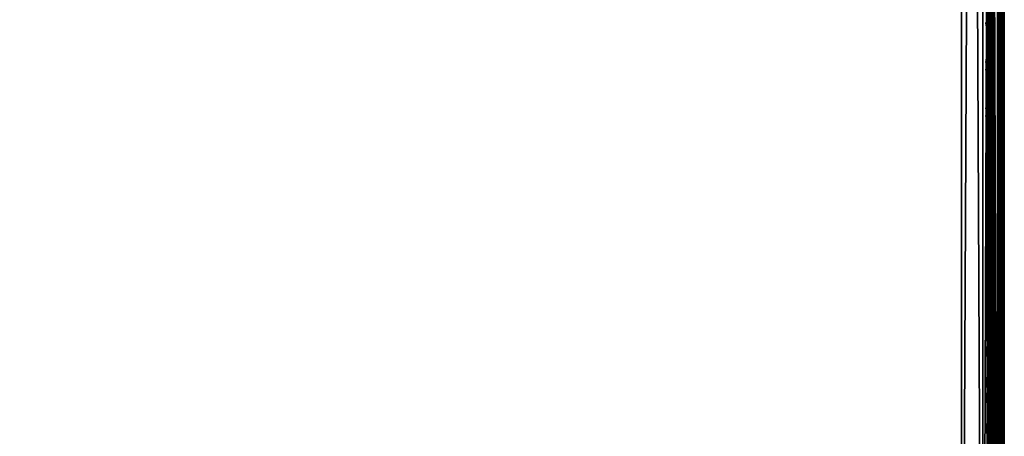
# Model space of a CAD drawing. Header units: inches. Extents: x 0 to 46, y -28.1 to 0.1.
# Tile 69 of 122: x 40.2 to 46, y -23.4 to -20.9. Entities that reach past the tile are written whole.
import ezdxf

# ---------------------------------------------------------------- set-up
doc = ezdxf.new("R2010")
doc.units = ezdxf.units.IN
doc.header["$LTSCALE"] = 0.03937
doc.header["$MEASUREMENT"] = 0
for name, color, linetype in [('A-FURN-3-ST', 151, 'Continuous'), ('A-FURN-3-ST-SEAM', 250, 'Continuous'), ('A-FURN-3-STITCH', 15, 'Continuous')]:
    doc.layers.add(name, color=color, linetype=linetype)

msp = doc.modelspace()

# ---------------------------------------------------------------- meshes
at = {"layer": 'A-FURN-3-ST'}
mesh = msp.add_polyface(dxfattribs=at)
corners = [(0.25, -1.1, 18), (45.75, -1.1, 18), (0.25, -0.8154, 17.9626), (45.75, -0.8154, 17.9626), (0.25, -0.5502, 17.8528), (45.75, -0.5502, 17.8528), (0.25, -0.3225, 17.6781), (45.75, -0.3225, 17.6781), (0.25, -0.1477, 17.4505), (45.75, -0.1477, 17.4505), (0.25, -0.0377, 17.1854), (45.75, -0.0377, 17.1854), (0.25, 0, 16.9008), (45.75, 0.0088, 5.5004), (0.25, 0.0088, 5.5004), (0.25, -0.0292, 5.3089), (45.75, -0.0292, 5.3089), (0.25, -0.1375, 5.1466), (45.75, -0.1375, 5.1466), (0.25, -0.2998, 5.0381), (45.75, -0.2998, 5.0381), (0.25, -0.4912, 5), (0.25, -27.51, 5), (0.125, -0.4912, 5.0335), (0.125, -27.51, 5.0335), (0.0335, -0.4912, 5.125), (0.0335, -0.1447, 5.3567), (0.125, -0.0247, 5.5004), (0.125, -0.0601, 5.3217), (0.125, -0.1612, 5.1703), (0.125, -0.3126, 5.069), (0.0335, -0.125, 16.9008), (0.125, -0.0335, 16.9008), (0.125, -0.07, 17.1767), (0.0335, -0.8478, 17.8418), (0.125, -1.1, 17.9665), (0.125, -0.8241, 17.9302), (0.0335, -0.4108, 17.5897), (0.125, -0.3462, 17.6544), (0.125, -0.1767, 17.4337), (0.0335, -0.2559, 17.3879), (0.0335, -0.1584, 17.153), (0.125, -0.567, 17.8238), (0.125, -26.91, 17.9665), (0.25, -26.91, 18)]
mesh.append_faces([[corners[k] for k in face] for face in [(0, 1, 2), (2, 3, 4), (4, 5, 6), (6, 7, 8), (8, 9, 10), (10, 11, 12), (12, 13, 14), (14, 13, 15), (15, 16, 17), (17, 18, 19), (19, 20, 21), (21, 22, 23), (23, 24, 25), (26, 27, 28), (28, 27, 14), (28, 14, 15), (28, 15, 29), (29, 15, 17), (29, 17, 30), (30, 17, 19), (30, 19, 23), (23, 19, 21), (23, 25, 30), (27, 31, 32), (27, 32, 14), (14, 32, 12), (31, 33, 32), (32, 33, 10), (32, 10, 12), (34, 35, 36), (37, 38, 39, 40), (40, 39, 33, 41), (35, 0, 36), (36, 0, 2), (36, 2, 42), (42, 2, 4), (42, 4, 38), (38, 4, 6), (38, 6, 39), (39, 6, 8), (39, 8, 33), (33, 8, 10), (35, 43, 0), (44, 1, 0)]])
mesh = msp.add_polyface(dxfattribs=at)
corners = [(45.875, -0.4912, 5.0335), (45.875, -27.51, 5.0335), (45.75, -0.4912, 5), (45.75, 0.0088, 5.5004), (45.875, -0.0247, 5.5004), (45.75, -0.0292, 5.3089), (45.875, -0.0601, 5.3217), (45.75, -0.1375, 5.1466), (45.875, -0.1612, 5.1703), (45.75, -0.2998, 5.0381), (45.875, -0.3126, 5.069), (45.9665, -0.3477, 5.1536), (45.9665, -0.1162, 5.5003), (45.9665, -0.1447, 5.3567), (45.9665, -0.226, 5.2349), (45.75, 0, 16.9008), (45.875, -0.0335, 16.9008), (45.75, -1.1, 18), (45.875, -1.1, 17.9665), (45.75, -0.8154, 17.9626), (45.875, -0.8241, 17.9302), (45.75, -0.5502, 17.8528), (45.875, -0.567, 17.8238), (45.75, -0.3225, 17.6781), (45.875, -0.3462, 17.6544), (45.75, -0.1477, 17.4505), (45.875, -0.1767, 17.4337), (45.75, -0.0377, 17.1854), (45.875, -0.07, 17.1767), (45.9665, -0.1584, 17.153), (45.9665, -1.1, 17.875), (45.75, -26.91, 18), (45.875, -26.91, 17.9665), (0.25, -0.8154, 17.9626), (0.25, -0.5502, 17.8528), (0.25, -0.3225, 17.6781), (0.25, -0.1477, 17.4505), (0.25, -0.0377, 17.1854), (0.25, 0, 16.9008), (0.25, -0.0292, 5.3089), (0.25, -0.1375, 5.1466), (0.25, -0.2998, 5.0381), (0.25, -0.4912, 5), (45.75, -27.51, 5)]
mesh.append_faces([[corners[k] for k in face] for face in [(0, 1, 2), (3, 4, 5), (5, 4, 6), (5, 6, 7), (7, 6, 8), (7, 8, 9), (9, 8, 10), (9, 10, 2), (2, 10, 0), (0, 10, 11), (12, 6, 4), (8, 6, 13, 14), (3, 15, 4), (4, 15, 16), (4, 16, 12), (17, 18, 19), (19, 18, 20), (19, 20, 21), (21, 20, 22), (21, 22, 23), (23, 22, 24), (23, 24, 25), (25, 24, 26), (25, 26, 27), (27, 26, 28), (27, 28, 15), (15, 28, 16), (16, 28, 29), (18, 30, 20), (17, 31, 18), (18, 32, 30), (33, 17, 19), (34, 19, 21), (35, 21, 23), (36, 23, 25), (37, 25, 27), (38, 27, 15), (15, 3, 38), (39, 3, 5), (40, 5, 7), (41, 7, 9), (42, 9, 2), (2, 43, 42)]])
mesh = msp.add_polyface(dxfattribs=at)
corners = [(46, -0.4912, 5.25), (46, -27.51, 5.25), (45.9665, -0.4912, 5.125), (45.9665, -27.51, 5.125), (45.875, -0.4912, 5.0335), (45.9665, -0.3477, 5.1536), (46, -0.3662, 5.2835), (45.9665, -0.226, 5.2349), (46, -0.2747, 5.3751), (45.9665, -0.1447, 5.3567), (46, -0.2412, 5.5002), (45.9665, -0.1162, 5.5003), (45.875, -0.0601, 5.3217), (45.875, -0.1612, 5.1703), (45.875, -0.3126, 5.069), (45.875, -0.0335, 16.9008), (45.9665, -0.125, 16.9008), (46, -0.25, 16.9007), (45.9665, -0.1584, 17.153), (46, -0.2791, 17.1205), (45.875, -0.8241, 17.9302), (45.9665, -1.1, 17.875), (45.9665, -0.8478, 17.8418), (45.9665, -0.6127, 17.7445), (45.875, -0.567, 17.8238), (45.9665, -0.4108, 17.5897), (45.875, -0.3462, 17.6544), (45.9665, -0.2559, 17.3879), (45.875, -0.1767, 17.4337), (45.875, -0.07, 17.1767), (46, -1.1, 17.75), (46, -0.8801, 17.7211), (46, -0.6752, 17.6362), (46, -0.4992, 17.5013), (46, -0.3641, 17.3254), (45.9665, -26.91, 17.875), (46, -27.76, 5.5), (46, -27.76, 16.9)]
mesh.append_faces([[corners[k] for k in face] for face in [(0, 1, 2), (2, 3, 4), (4, 5, 2), (2, 5, 0), (0, 5, 6), (6, 5, 7), (6, 7, 8), (8, 7, 9), (8, 9, 10), (10, 9, 11), (11, 9, 12), (13, 7, 5, 14), (11, 15, 16), (11, 16, 10), (10, 16, 17), (15, 18, 16), (16, 18, 19), (16, 19, 17), (20, 21, 22), (20, 22, 23, 24), (24, 23, 25, 26), (26, 25, 27, 28), (28, 27, 18, 29), (21, 30, 22), (22, 30, 31), (22, 31, 23), (23, 31, 32), (23, 32, 25), (25, 32, 33), (25, 33, 27), (27, 33, 34), (27, 34, 18), (18, 34, 19), (21, 35, 30), (0, 10, 1), (6, 8, 0), (0, 8, 10), (10, 17, 36), (37, 17, 30), (17, 19, 30), (30, 19, 34), (30, 34, 33), (33, 32, 30), (30, 32, 31)]])
mesh = msp.add_polyface(dxfattribs=at)
corners = [(45.9665, -0.4912, 5.125), (46, -27.51, 5.25), (45.9665, -27.51, 5.125), (46, -27.7265, 5.375), (46, -27.76, 5.5), (45.9665, -27.8565, 5.3565), (45.9665, -27.885, 5.5), (45.875, -27.9765, 5.5), (45.875, -27.6885, 5.069), (45.9665, -27.6535, 5.1535), (45.875, -27.8399, 5.1701), (45.9665, -27.7752, 5.2348), (45.875, -27.941, 5.3215), (46, -27.635, 5.2835), (46, -27.76, 16.9), (45.9665, -27.885, 16.9), (46, -26.91, 17.75), (45.9665, -26.91, 17.875), (46, -27.13, 17.721), (45.9665, -27.1624, 17.8418), (46, -27.335, 17.6361), (45.9665, -27.3975, 17.7444), (46, -27.511, 17.501), (45.9665, -27.5994, 17.5894), (46, -27.6461, 17.325), (45.9665, -27.7544, 17.3875), (46, -27.731, 17.12), (45.9665, -27.8518, 17.1523), (45.875, -27.9402, 17.176), (45.875, -26.91, 17.9665), (45.875, -27.186, 17.9302), (45.875, -27.4433, 17.8236), (45.875, -27.6641, 17.6541), (45.875, -27.8336, 17.4333), (45.9665, -1.1, 17.875), (46, -1.1, 17.75), (46, -0.2412, 5.5002), (46, -0.25, 16.9007)]
mesh.append_faces([[corners[k] for k in face] for face in [(0, 1, 2), (3, 4, 5), (5, 4, 6), (5, 6, 7), (8, 2, 9), (10, 11, 5, 12), (2, 1, 9), (9, 1, 13), (9, 13, 11), (11, 13, 3), (11, 3, 5), (4, 14, 6), (6, 14, 15), (6, 15, 7), (16, 17, 18), (18, 17, 19), (18, 19, 20), (20, 19, 21), (20, 21, 22), (22, 21, 23), (22, 23, 24), (24, 23, 25), (24, 25, 26), (26, 25, 27), (26, 27, 14), (14, 27, 15), (15, 27, 28), (17, 29, 19), (19, 30, 31, 21), (21, 31, 32, 23), (23, 32, 33, 25), (25, 33, 28, 27), (34, 29, 17), (35, 17, 16), (1, 36, 4), (1, 4, 3), (4, 37, 14), (14, 35, 16), (18, 20, 16), (16, 20, 22), (16, 22, 24), (24, 26, 16), (16, 26, 14), (3, 13, 1)]])
mesh = msp.add_polyface(dxfattribs=at)
corners = [(0.25, -0.4912, 5), (45.75, -27.51, 5), (0.25, -27.51, 5), (0.125, -0.4912, 5.0335), (0.125, -27.51, 5.0335), (0.25, -28.01, 5.5), (0.125, -27.9765, 5.5), (0.25, -27.9719, 5.3087), (0.125, -27.941, 5.3215), (0.25, -27.8636, 5.1464), (0.125, -27.8399, 5.1701), (0.25, -27.7013, 5.0381), (0.125, -27.6885, 5.069), (0.0335, -27.6535, 5.1535), (0.0335, -27.885, 5.5), (0.25, -28.01, 16.9), (0.125, -27.9765, 16.9), (0.25, -26.91, 18), (0.125, -26.91, 17.9665), (0.25, -27.1947, 17.9625), (0.125, -27.186, 17.9302), (0.25, -27.46, 17.8526), (0.125, -27.4433, 17.8236), (0.25, -27.6878, 17.6778), (0.125, -27.6641, 17.6541), (0.25, -27.8626, 17.45), (0.125, -27.8336, 17.4333), (0.25, -27.9725, 17.1847), (0.125, -27.9402, 17.176), (0.0335, -27.8518, 17.1523), (0.0335, -26.91, 17.875), (0.0335, -27.5994, 17.5894), (0.0335, -27.7544, 17.3875), (0.125, -1.1, 17.9665), (0.25, -1.1, 18), (45.75, -28.01, 16.9), (45.75, -27.9725, 17.1847), (45.75, -27.8626, 17.45), (45.75, -27.6878, 17.6778), (45.75, -27.46, 17.8526), (45.75, -27.1947, 17.9625), (45.75, -27.7013, 5.0381), (45.75, -27.8636, 5.1464), (45.75, -27.9719, 5.3087)]
mesh.append_faces([[corners[k] for k in face] for face in [(0, 1, 2), (3, 2, 4), (5, 6, 7), (7, 6, 8), (7, 8, 9), (9, 8, 10), (9, 10, 11), (11, 10, 12), (11, 12, 2), (2, 12, 4), (4, 12, 13), (14, 8, 6), (5, 15, 6), (6, 15, 16), (6, 16, 14), (17, 18, 19), (19, 18, 20), (19, 20, 21), (21, 20, 22), (21, 22, 23), (23, 22, 24), (23, 24, 25), (25, 24, 26), (25, 26, 27), (27, 26, 28), (27, 28, 15), (15, 28, 16), (16, 28, 29), (18, 30, 20), (24, 31, 32, 26), (26, 32, 29, 28), (33, 30, 18), (34, 18, 17), (15, 35, 27), (27, 36, 25), (25, 37, 23), (23, 38, 21), (21, 39, 19), (19, 40, 17), (5, 35, 15), (2, 1, 11), (11, 41, 9), (9, 42, 7), (7, 43, 5)]])
mesh = msp.add_polyface(dxfattribs=at)
corners = [(45.875, -0.4912, 5.0335), (45.9665, -27.51, 5.125), (45.875, -27.51, 5.0335), (45.75, -0.4912, 5), (45.75, -27.51, 5), (45.9665, -27.8565, 5.3565), (45.875, -27.9765, 5.5), (45.875, -27.941, 5.3215), (45.75, -28.01, 5.5), (45.75, -27.9719, 5.3087), (45.875, -27.8399, 5.1701), (45.75, -27.8636, 5.1464), (45.875, -27.6885, 5.069), (45.75, -27.7013, 5.0381), (45.9665, -27.6535, 5.1535), (45.9665, -27.7752, 5.2348), (45.9665, -27.885, 16.9), (45.875, -27.9765, 16.9), (45.75, -28.01, 16.9), (45.875, -27.9402, 17.176), (45.75, -27.9725, 17.1847), (45.9665, -27.1624, 17.8418), (45.875, -26.91, 17.9665), (45.875, -27.186, 17.9302), (45.75, -26.91, 18), (45.75, -27.1947, 17.9625), (45.875, -27.4433, 17.8236), (45.75, -27.46, 17.8526), (45.875, -27.6641, 17.6541), (45.75, -27.6878, 17.6778), (45.875, -27.8336, 17.4333), (45.75, -27.8626, 17.45), (45.875, -1.1, 17.9665), (0.25, -27.9725, 17.1847), (0.25, -27.8626, 17.45), (0.25, -27.6878, 17.6778), (0.25, -27.46, 17.8526), (0.25, -27.1947, 17.9625), (0.25, -26.91, 18), (0.25, -28.01, 5.5), (0.25, -27.7013, 5.0381), (0.25, -27.8636, 5.1464), (0.25, -27.9719, 5.3087), (45.75, -1.1, 18)]
mesh.append_faces([[corners[k] for k in face] for face in [(0, 1, 2), (3, 2, 4), (5, 6, 7), (7, 6, 8), (7, 8, 9), (7, 9, 10), (10, 9, 11), (10, 11, 12), (12, 11, 13), (12, 13, 2), (2, 13, 4), (2, 1, 12), (12, 14, 15, 10), (6, 16, 17), (6, 17, 8), (8, 17, 18), (16, 19, 17), (17, 19, 20), (17, 20, 18), (21, 22, 23), (22, 24, 23), (23, 24, 25), (23, 25, 26), (26, 25, 27), (26, 27, 28), (28, 27, 29), (28, 29, 30), (30, 29, 31), (30, 31, 19), (19, 31, 20), (32, 24, 22), (33, 18, 20), (34, 20, 31), (35, 31, 29), (36, 29, 27), (37, 27, 25), (38, 25, 24), (8, 18, 39), (40, 4, 13), (41, 13, 11), (42, 11, 9), (39, 9, 8), (24, 43, 38)]])
at = {"layer": 'A-FURN-3-ST-SEAM'}
mesh = msp.add_polyface(dxfattribs=at)
corners = [(45.9433, -23.3349, 17.8505), (45.9266, -23.3349, 17.8563), (45.9266, -19.7597, 17.8563), (45.9433, -19.7597, 17.8505), (45.9266, -16.1846, 17.8563), (45.9433, -16.1846, 17.8505), (45.9035, -16.1846, 17.8826), (45.9128, -16.1846, 17.8675), (45.9128, -19.7597, 17.8675), (45.9035, -19.7597, 17.8826), (45.9128, -23.3349, 17.8675), (45.9035, -23.3349, 17.8826), (45.9, -26.91, 17.9), (45.9, -23.3349, 17.9), (45.9, -19.7597, 17.9), (45.9981, -16.1846, 17.8868), (45.9997, -16.1846, 17.9045), (45.9997, -19.7597, 17.9045), (45.9981, -19.7597, 17.8868), (45.9997, -23.3349, 17.9045), (45.9981, -23.3349, 17.8868), (45.9949, -16.1846, 17.9217), (45.9949, -19.7597, 17.9217), (45.9949, -23.3349, 17.9217), (45.9345, -16.1846, 17.9472), (45.9188, -16.1846, 17.939), (45.9188, -19.7597, 17.939), (45.9345, -19.7597, 17.9472), (45.9188, -23.3349, 17.939), (45.9345, -23.3349, 17.9472), (45.9071, -16.1846, 17.9255), (45.9071, -19.7597, 17.9255), (45.9071, -23.3349, 17.9255), (45.9, -16.1846, 17.9), (45.9071, -26.91, 17.9255), (45.961, -23.3349, 17.8515), (45.961, -19.7597, 17.8515), (45.961, -16.1846, 17.8515), (45.9845, -23.3349, 17.9362), (45.9845, -19.7597, 17.9362), (45.9845, -16.1846, 17.9362), (45.9772, -23.3349, 17.8588), (45.9772, -19.7597, 17.8588), (45.9772, -16.1846, 17.8588), (45.9696, -23.3349, 17.9459), (45.9696, -19.7597, 17.9459), (45.9696, -16.1846, 17.9459)]
mesh.append_faces([[corners[k] for k in face] for face in [(11, 12, 13), (11, 13, 9), (9, 13, 14), (9, 14, 6), (31, 33, 14), (31, 14, 32), (32, 14, 13), (32, 13, 34)]])
mesh.append_faces([[corners[k] for k in face] for face in [(9, 8, 10, 11), (18, 17, 19, 20), (17, 22, 23, 19), (27, 26, 28, 29), (26, 31, 32, 28)]], dxfattribs={"vtx0": -1})
mesh.append_faces([[corners[k] for k in face] for face in [(3, 2, 4, 5), (6, 7, 8, 9), (15, 16, 17, 18), (16, 21, 22, 17), (24, 25, 26, 27), (25, 30, 31, 26), (36, 3, 5, 37), (39, 22, 21, 40), (2, 8, 7, 4), (42, 36, 37, 43), (18, 42, 43, 15), (45, 39, 40, 46)]], dxfattribs={"vtx0": -1, "vtx2": -1})
mesh.append_faces([[corners[k] for k in face] for face in [(0, 1, 2, 3), (35, 0, 3, 36), (38, 23, 22, 39), (1, 10, 8, 2), (41, 35, 36, 42), (20, 41, 42, 18), (44, 38, 39, 45), (29, 44, 45, 27)]], dxfattribs={"vtx2": -1})
mesh = msp.add_polyface(dxfattribs=at)
corners = [(45.9433, -27.1531, 17.8187), (45.9266, -27.1546, 17.8243), (45.9266, -26.91, 17.8563), (45.9433, -26.91, 17.8505), (45.9266, -23.3349, 17.8563), (45.9433, -23.3349, 17.8505), (45.9035, -23.3349, 17.8826), (45.9128, -23.3349, 17.8675), (45.9128, -26.91, 17.8675), (45.9035, -26.91, 17.8826), (45.9128, -27.1575, 17.8352), (45.9035, -27.1614, 17.8498), (45.9, -27.0951, 17.8825), (45.9, -26.91, 17.9), (45.9981, -23.3349, 17.8868), (45.9997, -23.3349, 17.9045), (45.9997, -26.91, 17.9045), (45.9981, -26.91, 17.8868), (45.9997, -27.167, 17.871), (45.9981, -27.1624, 17.8538), (45.9949, -23.3349, 17.9217), (45.9949, -26.91, 17.9217), (45.9949, -27.1714, 17.8876), (45.9345, -23.3349, 17.9472), (45.9188, -23.3349, 17.939), (45.9188, -26.91, 17.939), (45.9345, -26.91, 17.9472), (45.9188, -27.1758, 17.9043), (45.9345, -27.1779, 17.9122), (45.9071, -23.3349, 17.9255), (45.9071, -26.91, 17.9255), (45.9071, -27.1723, 17.8913), (45.9, -23.3349, 17.9), (45.9, -27.1658, 17.8666), (45.9, -27.2772, 17.8301), (45.961, -27.3842, 17.7247), (45.9433, -27.3837, 17.7238), (45.961, -27.1534, 17.8197), (45.961, -26.91, 17.8515), (45.961, -23.3349, 17.8515), (45.9845, -27.1751, 17.9016), (45.9845, -26.91, 17.9362), (45.9845, -23.3349, 17.9362), (45.9772, -27.1553, 17.8268), (45.9772, -26.91, 17.8588), (45.9772, -23.3349, 17.8588), (45.9696, -27.1775, 17.9109), (45.9696, -26.91, 17.9459), (45.9696, -23.3349, 17.9459)]
mesh.append_faces([[corners[k] for k in face] for face in [(0, 1, 2, 3), (3, 2, 4, 5), (6, 7, 8, 9), (9, 8, 10, 11), (11, 12, 9), (9, 13, 6), (14, 15, 16, 17), (17, 16, 18, 19), (15, 20, 21, 16), (16, 21, 22, 18), (23, 24, 25, 26), (26, 25, 27, 28), (24, 29, 30, 25), (25, 30, 31, 27), (30, 32, 13), (30, 13, 12), (30, 12, 31), (31, 12, 33), (31, 33, 34), (35, 36, 0, 37), (37, 0, 3, 38), (38, 3, 5, 39), (40, 22, 21, 41), (41, 21, 20, 42), (1, 10, 8, 2), (2, 8, 7, 4), (43, 37, 38, 44), (44, 38, 39, 45), (19, 43, 44, 17), (17, 44, 45, 14), (46, 40, 41, 47), (47, 41, 42, 48), (28, 46, 47, 26), (26, 47, 48, 23)]])
at = {"layer": 'A-FURN-3-STITCH'}
mesh = msp.add_polymesh((7, 4), dxfattribs=at)
for k, corner in enumerate([(45.8907, -21.1657, 17.9558), (45.8929, -21.1657, 17.9543), (45.8972, -21.1658, 17.9514), (45.8993, -21.1658, 17.9499), (45.895, -21.1272, 17.9615), (45.8997, -21.1272, 17.9637), (45.904, -21.1273, 17.9608), (45.9036, -21.1273, 17.9556), (45.8976, -21.0884, 17.9646), (45.9023, -21.0883, 17.9669), (45.9066, -21.0884, 17.964), (45.9062, -21.0885, 17.9588), (45.8984, -21.0493, 17.9652), (45.9031, -21.0492, 17.9675), (45.9074, -21.0493, 17.9646), (45.9071, -21.0494, 17.9594), (45.8976, -21.0102, 17.9633), (45.9023, -21.0102, 17.9656), (45.9066, -21.0102, 17.9627), (45.9062, -21.0103, 17.9575), (45.895, -20.9715, 17.9589), (45.8997, -20.9714, 17.9611), (45.904, -20.9715, 17.9582), (45.9036, -20.9716, 17.953), (45.8907, -20.9332, 17.9519), (45.8929, -20.9332, 17.9505), (45.8972, -20.9333, 17.9476), (45.8993, -20.9333, 17.9461)]):
    mesh.set_mesh_vertex(divmod(k, 4), corner)
mesh = msp.add_polymesh((7, 4), dxfattribs=at)
for k, corner in enumerate([(45.8907, -21.4372, 17.9558), (45.8929, -21.4373, 17.9543), (45.8972, -21.4373, 17.9514), (45.8993, -21.4373, 17.9499), (45.895, -21.3988, 17.9615), (45.8997, -21.3987, 17.9637), (45.904, -21.3988, 17.9608), (45.9036, -21.3989, 17.9556), (45.8976, -21.3599, 17.9646), (45.9023, -21.3599, 17.9669), (45.9066, -21.3599, 17.964), (45.9062, -21.36, 17.9588), (45.8984, -21.3208, 17.9652), (45.9031, -21.3208, 17.9675), (45.9074, -21.3208, 17.9646), (45.9071, -21.3209, 17.9594), (45.8976, -21.2818, 17.9633), (45.9023, -21.2817, 17.9656), (45.9066, -21.2818, 17.9627), (45.9062, -21.2819, 17.9575), (45.895, -21.243, 17.9589), (45.8997, -21.243, 17.9611), (45.904, -21.243, 17.9582), (45.9036, -21.2431, 17.953), (45.8907, -21.2048, 17.9519), (45.8929, -21.2048, 17.9505), (45.8972, -21.2048, 17.9476), (45.8993, -21.2049, 17.9461)]):
    mesh.set_mesh_vertex(divmod(k, 4), corner)
mesh = msp.add_polymesh((7, 4), dxfattribs=at)
for k, corner in enumerate([(45.8907, -21.7088, 17.9558), (45.8929, -21.7088, 17.9543), (45.8972, -21.7088, 17.9514), (45.8993, -21.7089, 17.9499), (45.895, -21.6703, 17.9615), (45.8997, -21.6703, 17.9637), (45.904, -21.6703, 17.9608), (45.9036, -21.6704, 17.9556), (45.8976, -21.6314, 17.9646), (45.9023, -21.6314, 17.9669), (45.9066, -21.6314, 17.964), (45.9062, -21.6315, 17.9588), (45.8984, -21.5923, 17.9652), (45.9031, -21.5923, 17.9675), (45.9074, -21.5923, 17.9646), (45.9071, -21.5924, 17.9594), (45.8976, -21.5533, 17.9633), (45.9023, -21.5533, 17.9656), (45.9066, -21.5533, 17.9627), (45.9062, -21.5534, 17.9575), (45.895, -21.5145, 17.9589), (45.8997, -21.5145, 17.9611), (45.904, -21.5145, 17.9582), (45.9036, -21.5146, 17.953), (45.8907, -21.4763, 17.9519), (45.8929, -21.4763, 17.9505), (45.8972, -21.4764, 17.9476), (45.8993, -21.4764, 17.9461)]):
    mesh.set_mesh_vertex(divmod(k, 4), corner)
mesh = msp.add_polymesh((7, 4), dxfattribs=at)
for k, corner in enumerate([(45.8907, -21.9803, 17.9558), (45.8929, -21.9803, 17.9543), (45.8972, -21.9804, 17.9514), (45.8993, -21.9804, 17.9499), (45.895, -21.9418, 17.9615), (45.8997, -21.9418, 17.9637), (45.904, -21.9418, 17.9608), (45.9036, -21.9419, 17.9556), (45.8976, -21.903, 17.9646), (45.9023, -21.9029, 17.9669), (45.9066, -21.903, 17.964), (45.9062, -21.903, 17.9588), (45.8984, -21.8639, 17.9652), (45.9031, -21.8638, 17.9675), (45.9074, -21.8639, 17.9646), (45.9071, -21.864, 17.9594), (45.8976, -21.8248, 17.9633), (45.9023, -21.8248, 17.9656), (45.9066, -21.8248, 17.9627), (45.9062, -21.8249, 17.9575), (45.895, -21.7861, 17.9589), (45.8997, -21.786, 17.9611), (45.904, -21.7861, 17.9582), (45.9036, -21.7862, 17.953), (45.8907, -21.7478, 17.9519), (45.8929, -21.7478, 17.9505), (45.8972, -21.7479, 17.9476), (45.8993, -21.7479, 17.9461)]):
    mesh.set_mesh_vertex(divmod(k, 4), corner)
mesh = msp.add_polymesh((7, 4), dxfattribs=at)
for k, corner in enumerate([(45.8907, -22.2518, 17.9558), (45.8929, -22.2518, 17.9543), (45.8972, -22.2519, 17.9514), (45.8993, -22.2519, 17.9499), (45.895, -22.2134, 17.9615), (45.8997, -22.2133, 17.9637), (45.904, -22.2134, 17.9608), (45.9036, -22.2135, 17.9556), (45.8976, -22.1745, 17.9646), (45.9023, -22.1744, 17.9669), (45.9066, -22.1745, 17.964), (45.9062, -22.1746, 17.9588), (45.8984, -22.1354, 17.9652), (45.9031, -22.1354, 17.9675), (45.9074, -22.1354, 17.9646), (45.9071, -22.1355, 17.9594), (45.8976, -22.0963, 17.9633), (45.9023, -22.0963, 17.9656), (45.9066, -22.0964, 17.9627), (45.9062, -22.0964, 17.9575), (45.895, -22.0576, 17.9589), (45.8997, -22.0575, 17.9611), (45.904, -22.0576, 17.9582), (45.9036, -22.0577, 17.953), (45.8907, -22.0193, 17.9519), (45.8929, -22.0194, 17.9505), (45.8972, -22.0194, 17.9476), (45.8993, -22.0194, 17.9461)]):
    mesh.set_mesh_vertex(divmod(k, 4), corner)
mesh = msp.add_polymesh((7, 4), dxfattribs=at)
for k, corner in enumerate([(45.8907, -22.5233, 17.9558), (45.8929, -22.5234, 17.9543), (45.8972, -22.5234, 17.9514), (45.8993, -22.5234, 17.9499), (45.895, -22.4849, 17.9615), (45.8997, -22.4849, 17.9637), (45.904, -22.4849, 17.9608), (45.9036, -22.485, 17.9556), (45.8976, -22.446, 17.9646), (45.9023, -22.446, 17.9669), (45.9066, -22.446, 17.964), (45.9062, -22.4461, 17.9588), (45.8984, -22.4069, 17.9652), (45.9031, -22.4069, 17.9675), (45.9074, -22.4069, 17.9646), (45.9071, -22.407, 17.9594), (45.8976, -22.3679, 17.9633), (45.9023, -22.3678, 17.9656), (45.9066, -22.3679, 17.9627), (45.9062, -22.368, 17.9575), (45.895, -22.3291, 17.9589), (45.8997, -22.3291, 17.9611), (45.904, -22.3291, 17.9582), (45.9036, -22.3292, 17.953), (45.8907, -22.2909, 17.9519), (45.8929, -22.2909, 17.9505), (45.8972, -22.2909, 17.9476), (45.8993, -22.291, 17.9461)]):
    mesh.set_mesh_vertex(divmod(k, 4), corner)
mesh = msp.add_polymesh((7, 4), dxfattribs=at)
for k, corner in enumerate([(45.8907, -22.7949, 17.9558), (45.8929, -22.7949, 17.9543), (45.8972, -22.795, 17.9514), (45.8993, -22.795, 17.9499), (45.895, -22.7564, 17.9615), (45.8997, -22.7564, 17.9637), (45.904, -22.7564, 17.9608), (45.9036, -22.7565, 17.9556), (45.8976, -22.7175, 17.9646), (45.9023, -22.7175, 17.9669), (45.9066, -22.7176, 17.964), (45.9062, -22.7176, 17.9588), (45.8984, -22.6785, 17.9652), (45.9031, -22.6784, 17.9675), (45.9074, -22.6785, 17.9646), (45.9071, -22.6785, 17.9594), (45.8976, -22.6394, 17.9633), (45.9023, -22.6394, 17.9656), (45.9066, -22.6394, 17.9627), (45.9062, -22.6395, 17.9575), (45.895, -22.6006, 17.9589), (45.8997, -22.6006, 17.9611), (45.904, -22.6007, 17.9582), (45.9036, -22.6007, 17.953), (45.8907, -22.5624, 17.9519), (45.8929, -22.5624, 17.9505), (45.8972, -22.5625, 17.9476), (45.8993, -22.5625, 17.9461)]):
    mesh.set_mesh_vertex(divmod(k, 4), corner)
mesh = msp.add_polymesh((7, 4), dxfattribs=at)
for k, corner in enumerate([(45.8907, -23.0664, 17.9558), (45.8929, -23.0664, 17.9543), (45.8972, -23.0665, 17.9514), (45.8993, -23.0665, 17.9499), (45.895, -23.028, 17.9615), (45.8997, -23.0279, 17.9637), (45.904, -23.028, 17.9608), (45.9036, -23.0281, 17.9556), (45.8976, -22.9891, 17.9646), (45.9023, -22.989, 17.9669), (45.9066, -22.9891, 17.964), (45.9062, -22.9892, 17.9588), (45.8984, -22.95, 17.9652), (45.9031, -22.9499, 17.9675), (45.9074, -22.95, 17.9646), (45.9071, -22.9501, 17.9594), (45.8976, -22.9109, 17.9633), (45.9023, -22.9109, 17.9656), (45.9066, -22.9109, 17.9627), (45.9062, -22.911, 17.9575), (45.895, -22.8722, 17.9589), (45.8997, -22.8721, 17.9611), (45.904, -22.8722, 17.9582), (45.9036, -22.8723, 17.953), (45.8907, -22.8339, 17.9519), (45.8929, -22.834, 17.9505), (45.8972, -22.834, 17.9476), (45.8993, -22.834, 17.9461)]):
    mesh.set_mesh_vertex(divmod(k, 4), corner)
mesh = msp.add_polymesh((7, 4), dxfattribs=at)
for k, corner in enumerate([(45.8907, -23.3379, 17.9558), (45.8929, -23.338, 17.9543), (45.8972, -23.338, 17.9514), (45.8993, -23.338, 17.9499), (45.895, -23.2995, 17.9615), (45.8997, -23.2994, 17.9637), (45.904, -23.2995, 17.9608), (45.9036, -23.2996, 17.9556), (45.8976, -23.2606, 17.9646), (45.9023, -23.2606, 17.9669), (45.9066, -23.2606, 17.964), (45.9062, -23.2607, 17.9588), (45.8984, -23.2215, 17.9652), (45.9031, -23.2215, 17.9675), (45.9074, -23.2215, 17.9646), (45.9071, -23.2216, 17.9594), (45.8976, -23.1825, 17.9633), (45.9023, -23.1824, 17.9656), (45.9066, -23.1825, 17.9627), (45.9062, -23.1826, 17.9575), (45.895, -23.1437, 17.9589), (45.8997, -23.1437, 17.9611), (45.904, -23.1437, 17.9582), (45.9036, -23.1438, 17.953), (45.8907, -23.1055, 17.9519), (45.8929, -23.1055, 17.9505), (45.8972, -23.1055, 17.9476), (45.8993, -23.1056, 17.9461)]):
    mesh.set_mesh_vertex(divmod(k, 4), corner)

doc.saveas('drawing.dxf')
